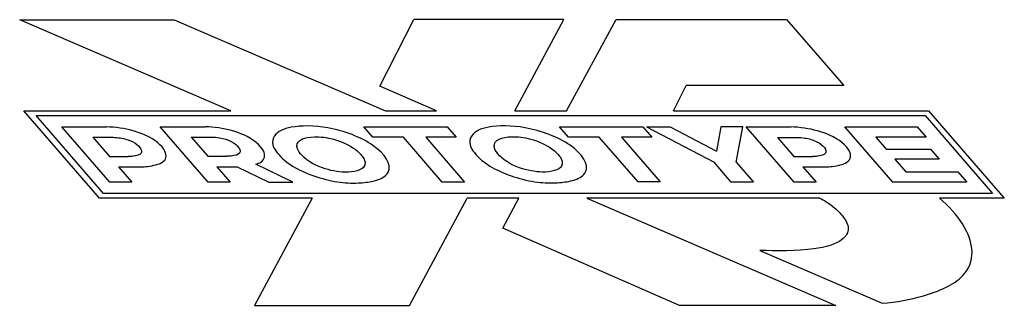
# Model space of a CAD drawing. Header units: millimetres. Extents: x 0 to 420, y 0 to 297.
# Tile 7 of 17: x 262 to 289, y 148 to 156. Entities that reach past the tile are written whole.
import ezdxf

# ---------------------------------------------------------------- set-up
doc = ezdxf.new("R2010")
doc.units = ezdxf.units.MM
doc.header["$LTSCALE"] = 23.1
doc.layers.add('02___PRT_ALL_AXES', color=7, linetype='CONTINUOUS')

msp = doc.modelspace()

# ---------------------------------------------------------------- linework, layer by layer
at = {"layer": '02___PRT_ALL_AXES', "color": 40, "linetype": 'CONTINUOUS'}
for p, q in [((267.4851, 153.7128), (261.656, 156.2298)), ((261.656, 156.2298), (265.9225, 156.2298)), ((265.9225, 156.2298), (271.7516, 153.7128)), ((271.5987, 154.39), (272.5406, 156.2323)), ((276.681, 156.2323), (272.5406, 156.2323)), ((275.3255, 153.7128), (276.681, 156.2323)), ((276.7543, 153.7128), (278.1241, 156.2323)), ((278.1241, 156.2323), (282.827, 156.2323)), ((282.827, 156.2323), (284.4039, 154.4113)), ((279.701, 153.7128), (280.0581, 154.4113)), ((284.4039, 154.4113), (280.0581, 154.4113)), ((273.167, 153.7128), (271.5987, 154.39)), ((263.856, 151.3016), (261.7678, 153.7128)), ((261.7678, 153.7128), (267.4851, 153.7128)), ((263.9725, 151.4266), (262.1082, 153.5793)), ((262.1082, 153.5793), (286.6484, 153.5793)), ((271.7516, 153.7128), (273.167, 153.7128)), ((275.3255, 153.7128), (276.7543, 153.7128)), ((279.701, 153.7128), (286.7492, 153.7128)), ((286.6484, 153.5793), (288.5126, 151.4266)), ((286.7492, 153.7128), (288.8374, 151.3016)), ((264.1401, 151.7431), (262.8193, 153.2683)), ((262.8193, 153.2683), (264.0568, 153.2683)), ((266.8555, 151.7431), (265.5308, 153.2728)), ((265.5308, 153.2728), (266.777, 153.2728)), ((271.4059, 152.9795), (271.1561, 153.268)), ((271.1561, 153.268), (273.4588, 153.268)), ((273.4588, 153.268), (273.7087, 152.9795)), ((276.8085, 152.9808), (276.5587, 153.2693)), ((276.5587, 153.2693), (278.8614, 153.2693)), ((278.8614, 153.2693), (279.1112, 152.9808)), ((278.9558, 153.2661), (280.8249, 152.2897)), ((278.9558, 153.2661), (279.6117, 153.2661)), ((279.6117, 153.2661), (280.8879, 152.5994)), ((281.0093, 153.2661), (280.8879, 152.5994)), ((281.6163, 153.2661), (281.0093, 153.2661)), ((281.4386, 152.2897), (281.6163, 153.2661)), ((283.0348, 151.7426), (281.7151, 153.2665)), ((281.7151, 153.2665), (282.9526, 153.2665)), ((285.7565, 151.7431), (284.4357, 153.2683)), ((284.4357, 153.2683), (286.4315, 153.2683)), ((286.4315, 153.2683), (286.6775, 152.9842)), ((263.6764, 152.9795), (264.1357, 152.4492)), ((263.6764, 152.9795), (264.2351, 152.9795)), ((266.3873, 152.9848), (266.8467, 152.4543)), ((266.3873, 152.9848), (266.9546, 152.9848)), ((272.2526, 152.9795), (271.4059, 152.9795)), ((273.3233, 151.7431), (272.2526, 152.9795)), ((272.8663, 152.9795), (273.937, 151.7431)), ((273.7087, 152.9795), (272.8663, 152.9795)), ((277.6552, 152.9808), (276.8085, 152.9808)), ((278.7255, 151.7449), (277.6552, 152.9808)), ((278.2689, 152.9808), (279.3392, 151.7449)), ((279.1112, 152.9808), (278.2689, 152.9808)), ((282.5716, 152.9785), (283.0308, 152.4482)), ((282.5716, 152.9785), (283.1303, 152.9785)), ((285.2864, 152.9842), (285.5737, 152.6524)), ((286.6775, 152.9842), (285.2864, 152.9842)), ((285.5737, 152.6524), (286.8022, 152.6524)), ((286.8022, 152.6524), (287.0398, 152.3781)), ((264.1357, 152.4492), (264.6558, 152.4492)), ((266.8467, 152.4543), (267.375, 152.4543)), ((269.1934, 151.7431), (268.1746, 152.2351)), ((281.2987, 151.7426), (280.8249, 152.2897)), ((281.4386, 152.2897), (281.9123, 151.7426)), ((283.0308, 152.4482), (283.5509, 152.4482)), ((285.8113, 152.3781), (286.1178, 152.0242)), ((287.0398, 152.3781), (285.8113, 152.3781)), ((264.3848, 152.1615), (264.7472, 151.7431)), ((264.3848, 152.1615), (264.9985, 152.1615)), ((267.0957, 152.1668), (267.4626, 151.7431)), ((267.0957, 152.1668), (267.6602, 152.1668)), ((267.6602, 152.1668), (268.5375, 151.7431)), ((283.28, 152.1605), (283.6419, 151.7426)), ((283.28, 152.1605), (283.8937, 152.1605)), ((286.1178, 152.0242), (287.5558, 152.0242)), ((287.5558, 152.0242), (287.8007, 151.7413)), ((264.7472, 151.7431), (264.1401, 151.7431)), ((267.4626, 151.7431), (266.8555, 151.7431)), ((268.5375, 151.7431), (269.1934, 151.7431)), ((273.937, 151.7431), (273.3233, 151.7431)), ((279.3392, 151.7449), (278.7255, 151.7449)), ((281.9123, 151.7426), (281.2987, 151.7426)), ((283.6419, 151.7426), (283.0348, 151.7426)), ((286.3612, 151.7431), (285.7565, 151.7431)), ((286.3628, 151.7413), (286.3612, 151.7431)), ((287.8007, 151.7413), (286.3628, 151.7413)), ((288.5126, 151.4266), (263.9725, 151.4266)), ((269.7316, 151.3016), (263.856, 151.3016)), ((269.7316, 151.3016), (268.1336, 148.3347)), ((272.415, 148.3347), (274.013, 151.3016)), ((275.4382, 151.3016), (274.013, 151.3016)), ((274.9903, 150.4701), (275.4382, 151.3016)), ((277.317, 151.3016), (284.1883, 148.3347)), ((283.7422, 151.3016), (277.317, 151.3016)), ((288.8374, 151.3016), (287.0465, 151.3016)), ((279.8753, 148.3347), (274.9903, 150.4701)), ((282.0882, 149.8542), (285.465, 148.3962)), ((268.1336, 148.3347), (272.415, 148.3347)), ((284.1883, 148.3347), (279.8753, 148.3347))]:
    msp.add_line(p, q, dxfattribs=at)
for centre in [(269.5076, 152.7469), (274.9524, 152.7497)]:
    msp.add_arc(centre, 0.199, 181.19469, 186.04585, dxfattribs=at)
for points, knots in [([(271.8315, 152.0189), (271.9289, 152.2249), (271.5722, 152.8005), (270.2097, 153.3084), (269.1458, 153.3068), (268.7749, 153.1472), (268.6914, 153.0208)], [0, 0, 0, 0, 0.29299, 0.5744301, 0.8129119, 1, 1, 1, 1]), ([(277.2764, 152.0218), (277.3738, 152.2277), (277.017, 152.8034), (275.6546, 153.3113), (274.5907, 153.3096), (274.2198, 153.15), (274.1363, 153.0236)], [0, 0, 0, 0, 0.29299, 0.5744301, 0.8129119, 1, 1, 1, 1]), ([(264.9985, 152.1615), (265.0643, 152.1623), (265.2821, 152.1839), (265.6871, 152.2685), (265.749, 152.6197), (265.2242, 153.0555), (264.5252, 153.2354), (264.1712, 153.2658), (264.0568, 153.2683)], [0, 0, 0, 0, 0.0660052, 0.2328048, 0.4315046, 0.6861386, 0.8868939, 1, 1, 1, 1]), ([(268.1746, 152.2351), (268.2278, 152.2514), (268.4157, 152.3302), (268.4679, 152.6244), (267.9437, 153.06), (267.2451, 153.2398), (266.8913, 153.2703), (266.777, 153.2728)], [0, 0, 0, 0, 0.0798389, 0.3181561, 0.6235599, 0.8643424, 1, 1, 1, 1]), ([(283.8937, 152.1605), (283.9594, 152.1613), (284.1771, 152.1829), (284.5818, 152.2674), (284.6437, 152.6184), (284.1193, 153.0539), (283.4207, 153.2337), (283.0669, 153.264), (282.9526, 153.2665)], [0, 0, 0, 0, 0.0660052, 0.2328048, 0.4315046, 0.6861386, 0.8868939, 1, 1, 1, 1]), ([(264.2351, 152.9795), (264.2944, 152.9783), (264.4734, 152.9628), (264.8878, 152.8506), (265.1295, 152.5309), (264.8429, 152.4606), (264.6994, 152.4477), (264.6558, 152.4492)], [0, 0, 0, 0, 0.1214584, 0.3232415, 0.691601, 0.9140237, 1, 1, 1, 1]), ([(266.9546, 152.9848), (267.0241, 152.9853), (267.2055, 152.9718), (267.6158, 152.8459), (267.8485, 152.5366), (267.5623, 152.4656), (267.4187, 152.4528), (267.375, 152.4543)], [0, 0, 0, 0, 0.1424858, 0.3261632, 0.6931349, 0.9144513, 1, 1, 1, 1]), ([(268.6914, 153.0208), (268.643, 152.9475), (268.6077, 152.7972), (268.7626, 152.5281), (269.1976, 152.0925), (270.2381, 151.7337), (270.9665, 151.7044), (271.482, 151.7619), (271.7354, 151.8797), (271.8093, 151.9793), (271.8187, 151.995)], [0, 0, 0, 0, 0.1097289, 0.178888, 0.3547985, 0.6192698, 0.7453023, 0.8457031, 0.9766554, 1, 1, 1, 1]), ([(269.3086, 152.7427), (269.3054, 152.9048), (269.6375, 153.0354), (270.3677, 152.95), (270.9712, 152.6628), (271.1726, 152.4035), (271.1887, 152.2943)], [0, 0, 0, 0, 0.3296621, 0.5214766, 0.7617219, 1, 1, 1, 1]), ([(274.1363, 153.0236), (274.0879, 152.9503), (274.0526, 152.8), (274.2075, 152.5309), (274.6424, 152.0953), (275.683, 151.7366), (276.4113, 151.7072), (276.9269, 151.7647), (277.1802, 151.8825), (277.2542, 151.9822), (277.2636, 151.9979)], [0, 0, 0, 0, 0.1097289, 0.178888, 0.3547985, 0.6192698, 0.7453023, 0.8457031, 0.9766554, 1, 1, 1, 1]), ([(274.7535, 152.7456), (274.7503, 152.9077), (275.0824, 153.0383), (275.8126, 152.9529), (276.4161, 152.6657), (276.6174, 152.4063), (276.6336, 152.2972)], [0, 0, 0, 0, 0.3296621, 0.5214766, 0.7617219, 1, 1, 1, 1]), ([(283.1303, 152.9785), (283.1896, 152.9773), (283.3685, 152.9618), (283.7829, 152.8496), (284.0246, 152.5299), (283.738, 152.4596), (283.5946, 152.4467), (283.5509, 152.4482)], [0, 0, 0, 0, 0.1214584, 0.3232415, 0.691601, 0.9140237, 1, 1, 1, 1]), ([(271.1887, 152.2943), (271.1949, 152.2522), (271.1687, 152.0891), (270.7465, 151.9674), (269.9356, 152.1112), (269.4296, 152.4328), (269.3162, 152.6633), (269.3097, 152.7259)], [0, 0, 0, 0, 0.0929544, 0.3874178, 0.6039292, 0.8752472, 1, 1, 1, 1]), ([(276.6336, 152.2972), (276.6398, 152.2551), (276.6135, 152.092), (276.1914, 151.9702), (275.3805, 152.114), (274.8745, 152.4357), (274.7611, 152.6662), (274.7545, 152.7287)], [0, 0, 0, 0, 0.0929544, 0.3874178, 0.6039292, 0.8752472, 1, 1, 1, 1]), ([(283.7422, 151.3016), (283.8652, 151.2362), (284.1346, 151.0653), (284.4177, 150.7746), (284.5943, 150.4426), (284.3582, 150.0702), (283.5338, 149.8337), (282.5152, 149.8326), (282.0882, 149.8542)], [0, 0, 0, 0, 0.0612222, 0.1625488, 0.2924943, 0.4444444, 0.6744521, 1, 1, 1, 1]), ([(285.465, 148.3962), (285.8729, 148.4224), (286.7374, 148.5931), (288.0719, 149.1757), (288.0038, 150.2904), (287.3134, 151.0719), (287.0465, 151.3016)], [0, 0, 0, 0, 0.1859307, 0.4401286, 0.8269362, 1, 1, 1, 1])]:
    msp.add_open_spline(points, degree=3, knots=knots, dxfattribs=at)
for points in [[(271.8187, 151.995), (271.8234, 152.0028), (271.8277, 152.0108), (271.8315, 152.0189)], [(277.2636, 151.9979), (277.2683, 152.0057), (277.2726, 152.0137), (277.2764, 152.0218)]]:
    msp.add_open_spline(points, degree=3, dxfattribs=at)

doc.saveas('drawing.dxf')
